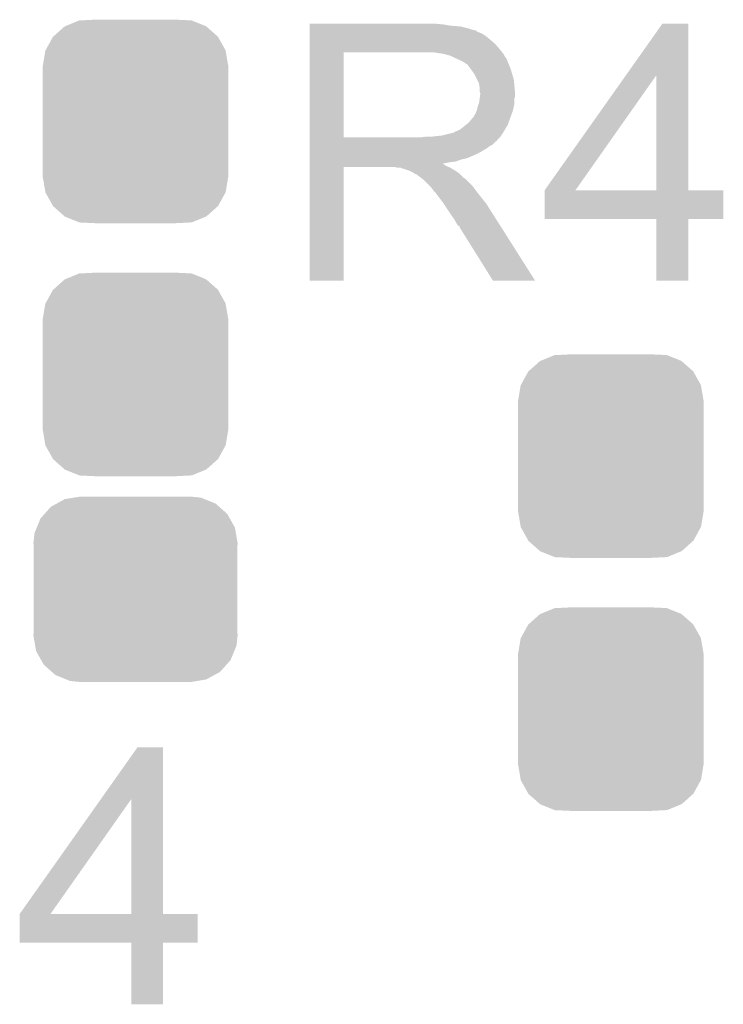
# Model space of a CAD drawing. Extents: x -1.3 to 24.2, y -3.9 to 53.5.
# Tile 40 of 43: x 0.8 to 3.4, y 44.9 to 48.6. Entities that reach past the tile are written whole.
import ezdxf

# ---------------------------------------------------------------- set-up
doc = ezdxf.new("R2010")
doc.units = 0
doc.layers.get('0').update_dxf_attribs({"linetype": 'CONTINUOUS'})
doc.layers.add('CORDELIA-I_CLICK_V100_GTO', color=12, linetype='CONTINUOUS')
doc.layers.add('CORDELIA-I_CLICK_V100_GTS', color=13, linetype='CONTINUOUS')

# ---------------------------------------------------------------- blocks, each defined once
blk = doc.blocks.new('CUSTOM_79')
for points in [[(-0.267216, 0.361152), (-0.213724, 0.383108), (0.26779, 0.361152), (0.21312, 0.383108)], [(-0.213724, 0.383108), (-0.20803, 0.383392), (0.21312, 0.383108), (0.212412, 0.383392)], [(-0.20803, 0.383392), (-0.154122, 0.38608), (0.212412, 0.383392), (0.154132, 0.38608)], [(-0.312264, 0.321732), (-0.26893, 0.360448), (0.312592, 0.321732), (0.268592, 0.360448)], [(-0.26893, 0.360448), (-0.267216, 0.361152), (0.268592, 0.360448), (0.26779, 0.361152)], [(-0.341452, 0.269636), (-0.313432, 0.320688), (0.341702, 0.269636), (0.313176, 0.320688)], [(-0.313432, 0.320688), (-0.312264, 0.321732), (0.313176, 0.320688), (0.312592, 0.321732)], [(-0.35179, 0.21082), (-0.342144, 0.268372), (0.35179, 0.21082), (0.34192, 0.268372)], [(-0.342144, 0.268372), (-0.341452, 0.269636), (0.34192, 0.268372), (0.341702, 0.269636)], [(-0.35179, 0.20955), (-0.35179, 0.21082), (0.35179, 0.20955), (0.35179, 0.21082)], [(-0.35179, -0.20955), (-0.35179, 0.20955), (0.35179, -0.20955), (0.35179, 0.20955)], [(-0.35179, -0.21082), (-0.35179, -0.20955), (0.35179, -0.21082), (0.35179, -0.20955)], [(-0.34192, -0.268358), (-0.35179, -0.21082), (0.342148, -0.268358), (0.35179, -0.21082)], [(-0.341702, -0.269636), (-0.34192, -0.268358), (0.341446, -0.269636), (0.342148, -0.268358)], [(-0.313184, -0.320676), (-0.341702, -0.269636), (0.31344, -0.320676), (0.341446, -0.269636)], [(-0.312594, -0.321732), (-0.313184, -0.320676), (0.312258, -0.321732), (0.31344, -0.320676)], [(-0.268602, -0.36044), (-0.312594, -0.321732), (0.26894, -0.36044), (0.312258, -0.321732)], [(-0.267792, -0.361154), (-0.268602, -0.36044), (0.2672, -0.361154), (0.26894, -0.36044)], [(-0.213136, -0.383104), (-0.267792, -0.361154), (0.213734, -0.383104), (0.2672, -0.361154)], [(-0.212414, -0.383394), (-0.213136, -0.383104), (0.207926, -0.383394), (0.213734, -0.383104)], [(-0.154122, -0.38608), (-0.212414, -0.383394), (0.154132, -0.38608), (0.207926, -0.383394)]]:
    blk.add_solid(points)
blk = doc.blocks.new('CUSTOM_80')
for points in [[(-0.298526, 0.325596), (-0.268438, 0.342124), (0.30335, 0.325596), (0.2622, 0.342124)], [(-0.268438, 0.342124), (-0.233628, 0.347838), (0.2622, 0.342124), (0.247972, 0.347838)], [(-0.233628, 0.347838), (-0.20955, 0.35179), (0.247972, 0.347838), (0.20955, 0.35179)], [(-0.34504, 0.286174), (-0.320744, 0.31339), (0.348152, 0.286174), (0.317222, 0.31339)], [(-0.320744, 0.31339), (-0.298526, 0.325596), (0.317222, 0.31339), (0.30335, 0.325596)], [(-0.37475, 0.234078), (-0.360486, 0.26887), (0.377262, 0.234078), (0.357822, 0.26887)], [(-0.360486, 0.26887), (-0.34504, 0.286174), (0.357822, 0.26887), (0.348152, 0.286174)], [(-0.383124, 0.213652), (-0.37475, 0.234078), (0.380766, 0.213652), (0.377262, 0.234078)], [(-0.38735, 0.17526), (-0.383124, 0.213652), (0.38735, 0.17526), (0.380766, 0.213652)], [(-0.38608, 0.154124), (-0.38735, 0.17526), (0.38608, 0.154124), (0.38735, 0.17526)], [(-0.38608, -0.154124), (-0.38608, 0.154124), (0.38608, -0.154124), (0.38608, 0.154124)], [(-0.38735, -0.17526), (-0.38608, -0.154124), (0.38735, -0.17526), (0.38608, -0.154124)], [(-0.380764, -0.213652), (-0.38735, -0.17526), (0.383124, -0.213652), (0.38735, -0.17526)], [(-0.377262, -0.234078), (-0.380764, -0.213652), (0.374748, -0.234078), (0.383124, -0.213652)], [(-0.35782, -0.26887), (-0.377262, -0.234078), (0.360486, -0.26887), (0.374748, -0.234078)], [(-0.348152, -0.286174), (-0.35782, -0.26887), (0.345038, -0.286174), (0.360486, -0.26887)], [(-0.31722, -0.31339), (-0.348152, -0.286174), (0.320744, -0.31339), (0.345038, -0.286174)], [(-0.30335, -0.325596), (-0.31722, -0.31339), (0.298524, -0.325596), (0.320744, -0.31339)], [(-0.262198, -0.342124), (-0.30335, -0.325596), (0.268438, -0.342124), (0.298524, -0.325596)], [(-0.247972, -0.347838), (-0.262198, -0.342124), (0.233626, -0.347838), (0.268438, -0.342124)], [(-0.20955, -0.35179), (-0.247972, -0.347838), (0.20955, -0.35179), (0.233626, -0.347838)]]:
    blk.add_solid(points)

msp = doc.modelspace()

# ---------------------------------------------------------------- linework, layer by layer
at = {"layer": 'CORDELIA-I_CLICK_V100_GTO'}
for points in [[(1.85422, 48.62576), (1.854222, 48.6283), (2.35966, 48.62576), (2.33172, 48.6283)], [(1.85422, 48.62068), (1.85422, 48.62576), (2.390138, 48.62068), (2.35966, 48.62576)], [(1.85422, 48.61814), (1.85422, 48.62068), (2.4257, 48.61814), (2.390138, 48.62068)], [(1.85422, 48.61052), (1.85422, 48.61814), (2.456178, 48.61052), (2.4257, 48.61814)], [(1.85422, 48.60544), (1.85422, 48.61052), (2.471422, 48.60544), (2.456178, 48.61052)], [(3.054504, 48.432662), (3.192774, 48.628278), (3.291848, 48.432662), (3.29184, 48.628278)], [(3.192774, 48.628278), (3.19279, 48.6283), (3.29184, 48.628278), (3.19279, 48.6283)], [(1.85422, 48.6029), (1.85422, 48.60544), (2.484122, 48.6029), (2.471422, 48.60544)], [(1.85422, 48.602878), (1.85422, 48.6029), (2.48666, 48.602878), (2.484122, 48.6029)], [(1.85422, 48.600354), (1.85422, 48.602878), (2.486674, 48.600354), (2.48666, 48.602878)], [(1.85422, 48.59528), (1.85422, 48.600354), (2.49682, 48.59528), (2.486674, 48.600354)], [(1.85422, 48.590198), (1.85422, 48.59528), (2.509522, 48.590198), (2.49682, 48.59528)], [(1.85422, 48.58004), (1.85422, 48.590198), (2.52476, 48.58004), (2.509522, 48.590198)], [(1.85422, 48.56734), (1.85422, 48.58004), (2.54, 48.56734), (2.52476, 48.58004)], [(1.854218, 48.531782), (1.85422, 48.5521), (2.57556, 48.531782), (2.557782, 48.5521)], [(1.85422, 48.5521), (1.85422, 48.56734), (2.557782, 48.5521), (2.54, 48.56734)], [(1.854212, 48.196522), (1.854218, 48.51906), (1.98374, 48.196522), (1.983742, 48.51906)], [(1.854218, 48.51908), (1.854218, 48.531782), (2.585438, 48.51908), (2.57556, 48.531782)], [(1.854218, 48.51906), (1.854218, 48.51908), (1.983742, 48.51906), (2.29108, 48.51908)], [(2.362202, 48.514), (2.329182, 48.51908), (2.589388, 48.514), (2.585438, 48.51908)], [(2.380842, 48.508916), (2.362202, 48.514), (2.59334, 48.508916), (2.589388, 48.514)], [(2.39014, 48.50638), (2.380842, 48.508916), (2.593344, 48.50638), (2.59334, 48.508916)], [(2.390152, 48.506374), (2.39014, 48.50638), (2.593344, 48.506374), (2.593344, 48.50638)], [(2.41046, 48.49622), (2.390152, 48.506374), (2.60096, 48.49622), (2.593344, 48.506374)], [(2.42824, 48.4886), (2.41046, 48.49622), (2.604008, 48.4886), (2.60096, 48.49622)], [(2.43671, 48.48352), (2.42824, 48.4886), (2.60604, 48.48352), (2.604008, 48.4886)], [(2.44094, 48.480982), (2.43671, 48.48352), (2.607128, 48.480982), (2.60604, 48.48352)], [(2.448564, 48.4759), (2.44094, 48.480982), (2.609306, 48.4759), (2.607128, 48.480982)], [(2.451104, 48.475892), (2.448564, 48.4759), (2.60931, 48.475892), (2.609306, 48.4759)], [(2.45872, 48.46574), (2.451104, 48.475892), (2.61366, 48.46574), (2.60931, 48.475892)], [(2.46634, 48.45558), (2.45872, 48.46574), (2.617048, 48.45558), (2.61366, 48.46574)], [(2.475412, 48.44288), (2.46634, 48.45558), (2.62128, 48.44288), (2.617048, 48.45558)], [(2.47904, 48.437798), (2.475412, 48.44288), (2.622806, 48.437798), (2.62128, 48.44288)], [(2.4892, 48.417478), (2.47904, 48.437798), (2.6289, 48.417478), (2.622806, 48.437798)], [(2.745764, 47.995876), (3.054504, 48.432662), (2.862604, 47.995876), (3.169884, 48.432662)], [(3.169898, 47.99584), (3.169884, 48.432662), (3.291862, 47.99584), (3.291848, 48.432662)], [(2.49682, 48.402236), (2.4892, 48.417478), (2.630426, 48.402236), (2.6289, 48.417478)], [(2.498272, 48.39208), (2.49682, 48.402236), (2.63144, 48.39208), (2.630426, 48.402236)], [(2.49936, 48.384458), (2.498272, 48.39208), (2.632076, 48.384458), (2.63144, 48.39208)], [(2.499362, 48.371758), (2.49936, 48.384458), (2.633134, 48.371758), (2.632076, 48.384458)], [(2.5019, 48.364136), (2.499362, 48.371758), (2.63377, 48.364136), (2.633134, 48.371758)], [(2.49972, 48.346356), (2.500446, 48.351436), (2.63144, 48.346356), (2.633978, 48.351436)], [(2.500446, 48.351436), (2.5019, 48.3616), (2.633978, 48.351436), (2.633978, 48.3616)], [(2.5019, 48.361602), (2.5019, 48.364136), (2.63398, 48.361602), (2.63377, 48.364136)], [(2.5019, 48.3616), (2.5019, 48.361602), (2.633978, 48.3616), (2.63398, 48.361602)], [(2.489198, 48.30064), (2.49174, 48.313338), (2.626358, 48.30064), (2.628898, 48.313338)], [(2.49174, 48.313338), (2.496818, 48.326038), (2.628898, 48.313338), (2.63144, 48.326038)], [(2.496818, 48.326038), (2.49972, 48.346356), (2.63144, 48.326038), (2.63144, 48.346356)], [(2.473958, 48.272698), (2.476498, 48.27524), (2.616198, 48.272698), (2.617122, 48.27524)], [(2.476498, 48.27524), (2.47904, 48.280318), (2.617122, 48.27524), (2.618968, 48.280318)], [(2.47904, 48.280318), (2.484118, 48.287938), (2.618968, 48.280318), (2.621738, 48.287938)], [(2.484118, 48.287938), (2.489198, 48.300638), (2.621738, 48.287938), (2.626356, 48.300638)], [(2.489198, 48.300638), (2.489198, 48.30064), (2.626356, 48.300638), (2.626358, 48.30064)], [(2.425698, 48.226978), (2.447922, 48.244758), (2.595668, 48.226978), (2.60604, 48.244758)], [(2.447922, 48.244758), (2.451098, 48.247298), (2.60604, 48.244758), (2.606962, 48.247298)], [(2.451098, 48.247298), (2.4638, 48.26), (2.606962, 48.247298), (2.61158, 48.26)], [(2.4638, 48.26), (2.473958, 48.272698), (2.61158, 48.26), (2.616198, 48.272698)], [(2.273298, 48.1965), (2.291064, 48.199038), (2.57556, 48.1965), (2.578098, 48.199038)], [(2.291064, 48.199038), (2.29108, 48.19904), (2.578098, 48.199038), (2.578098, 48.19904)], [(2.311398, 48.19904), (2.357118, 48.20412), (2.578098, 48.19904), (2.581486, 48.20412)], [(2.357118, 48.20412), (2.397758, 48.21428), (2.581486, 48.20412), (2.588262, 48.21428)], [(2.400296, 48.21428), (2.407916, 48.219358), (2.588262, 48.21428), (2.591224, 48.219358)], [(2.407916, 48.219358), (2.415538, 48.2219), (2.591224, 48.219358), (2.592706, 48.2219)], [(2.415538, 48.2219), (2.425698, 48.226978), (2.592706, 48.2219), (2.595668, 48.226978)], [(1.85421, 48.1838), (1.854212, 48.186334), (2.565378, 48.1838), (2.5654, 48.186334)], [(1.85421, 48.183794), (1.85421, 48.1838), (2.562854, 48.183794), (2.565378, 48.1838)], [(1.85421, 48.168558), (1.85421, 48.183794), (2.547616, 48.168558), (2.562854, 48.183794)], [(1.85421, 48.163478), (1.85421, 48.168558), (2.53746, 48.163478), (2.547616, 48.168558)], [(1.85421, 48.155858), (1.85421, 48.163478), (2.527298, 48.155858), (2.53746, 48.163478)], [(1.854212, 48.1965), (1.854212, 48.196522), (2.273298, 48.1965), (1.98374, 48.196522)], [(1.854212, 48.186334), (1.854212, 48.1965), (2.5654, 48.186334), (2.57556, 48.1965)], [(1.85421, 48.14062), (1.85421, 48.155858), (2.5019, 48.14062), (2.527298, 48.155858)], [(1.85421, 48.133), (1.85421, 48.14062), (2.48666, 48.133), (2.5019, 48.14062)], [(1.85421, 48.11776), (1.85421, 48.133), (2.451098, 48.11776), (2.48666, 48.133)], [(1.854208, 48.094898), (1.85421, 48.09741), (2.362204, 48.094898), (2.359688, 48.09741)], [(1.854208, 48.092358), (1.854208, 48.094898), (2.367282, 48.092358), (2.362204, 48.094898)], [(1.854208, 48.08728), (1.854208, 48.092358), (2.3749, 48.08728), (2.367282, 48.092358)], [(1.854208, 48.08474), (1.854208, 48.08728), (2.381252, 48.08474), (2.3749, 48.08728)], [(1.85421, 48.112678), (1.85421, 48.11776), (2.428238, 48.112678), (2.451098, 48.11776)], [(1.85421, 48.10506), (1.85421, 48.112678), (2.407918, 48.10506), (2.428238, 48.112678)], [(1.85421, 48.10252), (1.85421, 48.10506), (2.385062, 48.10252), (2.407918, 48.10506)], [(1.85421, 48.09741), (1.85421, 48.10252), (2.359688, 48.09741), (2.385062, 48.10252)], [(1.8542, 47.652962), (1.854208, 48.084718), (1.983718, 47.652962), (1.98374, 48.084718)], [(1.854208, 48.084718), (1.854208, 48.08474), (1.98374, 48.084718), (2.176778, 48.08474)], [(2.186938, 48.0822), (2.176778, 48.08474), (2.387602, 48.0822), (2.381252, 48.08474)], [(2.202174, 48.079666), (2.199634, 48.0822), (2.391826, 48.079666), (2.387602, 48.0822)], [(2.204716, 48.07966), (2.202174, 48.079666), (2.391836, 48.07966), (2.391826, 48.079666)], [(2.235198, 48.0695), (2.204716, 48.07966), (2.408768, 48.0695), (2.391836, 48.07966)], [(2.240278, 48.06696), (2.235198, 48.0695), (2.413, 48.06696), (2.408768, 48.0695)], [(2.245358, 48.06442), (2.240278, 48.06696), (2.416176, 48.06442), (2.413, 48.06696)], [(2.252978, 48.059342), (2.245358, 48.06442), (2.422524, 48.059342), (2.416176, 48.06442)], [(2.258056, 48.056802), (2.252978, 48.059342), (2.425698, 48.056802), (2.422524, 48.059342)], [(2.260594, 48.0568), (2.258056, 48.056802), (2.4257, 48.0568), (2.425698, 48.056802)], [(2.26314, 48.054262), (2.260594, 48.0568), (2.428238, 48.054262), (2.4257, 48.0568)], [(2.2733, 48.04664), (2.26314, 48.054262), (2.43586, 48.04664), (2.428238, 48.054262)], [(2.276476, 48.0441), (2.2733, 48.04664), (2.4384, 48.0441), (2.43586, 48.04664)], [(2.282828, 48.039018), (2.276476, 48.0441), (2.446022, 48.039018), (2.4384, 48.0441)], [(2.285998, 48.036482), (2.282828, 48.039018), (2.448558, 48.036482), (2.446022, 48.039018)], [(2.308862, 48.013618), (2.285998, 48.036482), (2.47142, 48.013618), (2.448558, 48.036482)], [(2.316478, 48.006), (2.308862, 48.013618), (2.477136, 48.006), (2.47142, 48.013618)], [(2.324098, 47.99584), (2.316478, 48.006), (2.484756, 47.99584), (2.477136, 48.006)], [(2.32537, 47.9933), (2.324098, 47.99584), (2.48666, 47.9933), (2.484756, 47.99584)], [(2.326634, 47.990774), (2.32537, 47.9933), (2.488626, 47.990774), (2.48666, 47.9933)], [(2.32917, 47.99076), (2.326634, 47.990774), (2.488636, 47.99076), (2.488626, 47.990774)], [(2.344416, 47.97044), (2.32917, 47.99076), (2.50444, 47.97044), (2.488636, 47.99076)], [(2.74574, 47.886642), (2.745742, 47.995818), (3.423898, 47.886642), (3.42392, 47.995818)], [(2.745742, 47.99584), (2.745744, 47.995846), (3.169898, 47.99584), (3.118684, 47.995846)], [(2.745742, 47.995818), (2.745742, 47.99584), (3.42392, 47.995818), (3.291862, 47.99584)], [(2.745744, 47.995846), (2.745764, 47.995876), (3.118684, 47.995846), (2.862604, 47.995876)], [(2.35966, 47.95012), (2.344416, 47.97044), (2.520696, 47.95012), (2.50444, 47.97044)], [(2.363048, 47.945038), (2.35966, 47.95012), (2.52476, 47.945038), (2.520696, 47.95012)], [(2.381674, 47.9171), (2.363048, 47.945038), (2.54254, 47.9171), (2.52476, 47.945038)], [(2.39014, 47.9044), (2.381674, 47.9171), (2.550598, 47.9044), (2.54254, 47.9171)], [(2.40284, 47.886622), (2.39014, 47.9044), (2.561878, 47.886622), (2.550598, 47.9044)], [(2.413, 47.868838), (2.40284, 47.886622), (2.573162, 47.868838), (2.561878, 47.886622)], [(2.415538, 47.863766), (2.413, 47.868838), (2.57638, 47.863766), (2.573162, 47.868838)], [(2.420616, 47.861222), (2.415538, 47.863766), (2.577994, 47.861222), (2.57638, 47.863766)], [(3.169898, 47.88662), (2.74574, 47.886642), (3.423898, 47.88662), (3.423898, 47.886642)], [(3.1699, 47.886598), (3.169898, 47.88662), (3.29184, 47.886598), (3.423898, 47.88662)], [(3.16992, 47.652962), (3.1699, 47.886598), (3.291818, 47.652962), (3.29184, 47.886598)], [(2.423154, 47.858686), (2.420616, 47.861222), (2.579602, 47.858686), (2.577994, 47.861222)], [(2.42316, 47.856144), (2.423154, 47.858686), (2.581216, 47.856144), (2.579602, 47.858686)], [(2.550158, 47.65295), (2.42316, 47.856144), (2.710134, 47.65295), (2.581216, 47.856144)], [(1.983718, 47.65294), (1.8542, 47.652962), (1.983718, 47.65294), (1.983718, 47.652962)], [(2.71014, 47.65294), (2.710134, 47.65295), (2.71014, 47.65294), (2.550158, 47.65295)], [(3.291818, 47.65294), (3.16992, 47.652962), (3.291818, 47.65294), (3.291818, 47.652962)], [(1.063144, 45.686922), (1.201414, 45.882538), (1.297948, 45.686922), (1.29794, 45.882538)], [(1.201414, 45.882538), (1.20143, 45.88256), (1.29794, 45.882538), (1.20143, 45.88256)], [(0.754404, 45.250136), (1.063144, 45.686922), (0.871244, 45.250136), (1.178524, 45.686922)], [(1.178538, 45.2501), (1.178524, 45.686922), (1.297962, 45.2501), (1.297948, 45.686922)], [(0.75438, 45.140902), (0.754382, 45.250078), (1.429998, 45.140902), (1.43002, 45.250078)], [(0.754382, 45.2501), (0.754384, 45.250106), (1.178538, 45.2501), (1.127324, 45.250106)], [(0.754382, 45.250078), (0.754382, 45.2501), (1.43002, 45.250078), (1.297962, 45.2501)], [(0.754384, 45.250106), (0.754404, 45.250136), (1.127324, 45.250106), (0.871244, 45.250136)], [(1.178538, 45.14088), (0.75438, 45.140902), (1.429998, 45.14088), (1.429998, 45.140902)], [(1.17854, 45.140858), (1.178538, 45.14088), (1.29794, 45.140858), (1.429998, 45.14088)], [(1.17856, 44.907222), (1.17854, 45.140858), (1.297918, 44.907222), (1.29794, 45.140858)], [(1.297918, 44.9072), (1.17856, 44.907222), (1.297918, 44.9072), (1.297918, 44.907222)]]:
    msp.add_solid(points, dxfattribs=at)

# ---------------------------------------------------------------- block references
at = {"layer": 'CORDELIA-I_CLICK_V100_GTS'}
for name, p in [('CUSTOM_79', (1.1938, 48.25746)), ('CUSTOM_79', (1.1938, 47.29734)), ('CUSTOM_79', (2.9972, 46.98746)), ('CUSTOM_80', (1.1938, 46.482)), ('CUSTOM_79', (2.9972, 46.02734))]:
    msp.add_blockref(name, p, dxfattribs=at)

doc.saveas('drawing.dxf')
